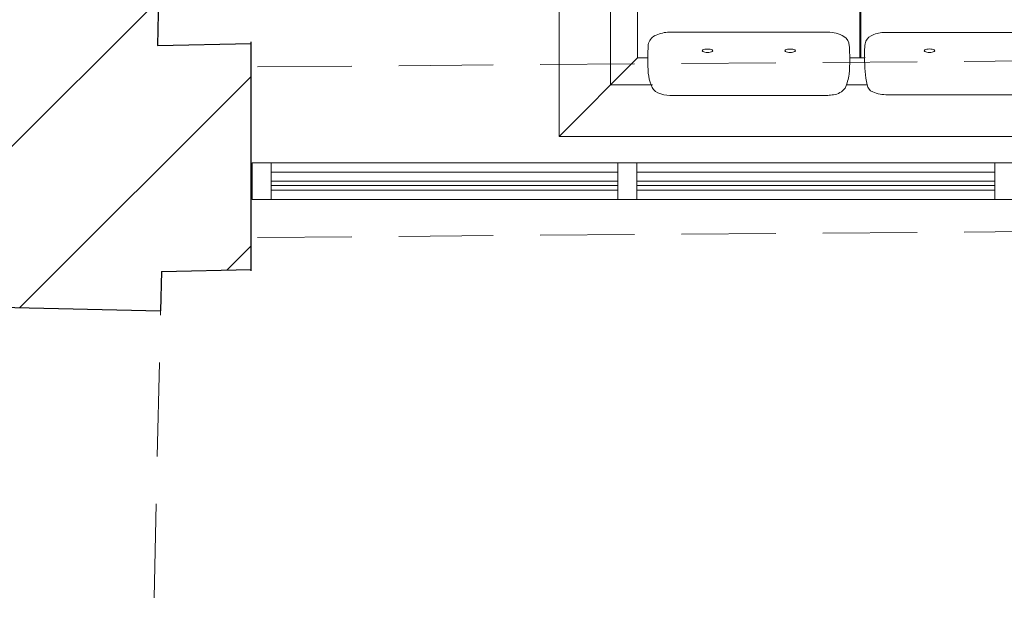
# Model space of a CAD drawing. Header units: millimetres. Extents: x 256092 to 341172, y 103077 to 145077.
# Tile 59 of 139: x 299574 to 302186, y 132270 to 133849. Entities that reach past the tile are written whole.
import ezdxf

# ---------------------------------------------------------------- set-up
doc = ezdxf.new("R2010")
doc.units = ezdxf.units.MM
doc.linetypes.add('DASHED', pattern=[0.75, 0.5, -0.25])
for name, color, linetype, lineweight in [('0_Avatäited_Klaasitud-uks', 124, 'Continuous', 13), ('AVATÄIDE', 95, 'Continuous', 13), ('I-FURN', 62, 'Continuous', 9), ('SEINA VIIRUTUS', 8, 'Continuous', 18), ('TALAD', 7, 'DASHED', 15)]:
    doc.layers.add(name, color=color, linetype=linetype, lineweight=lineweight)
doc.layers.add('SEINAD', color=7, linetype='Continuous')

# ---------------------------------------------------------------- blocks, each defined once
blk = doc.blocks.new('Chair-Soft_Seating-Allermuir-Octo-OCT03 - OCT03-724083-1_ k sisustuse plaan')
at = {"layer": 'I-FURN'}
for p, q in [((-1200.1, 402.9), (-992.2, 194.9)), ((-1200.1, 402.9), (1200.1, 402.9)), ((-1200.1, 402.9), (-1200.1, -379.2)), ((992.2, 194.9), (1200.1, 402.9)), ((1200.1, 402.9), (1200.1, -379.2)), ((-906.2, 294.2), (-487.1, 294.2)), ((-328.3, 292.9), (328.3, 292.9)), ((906.2, 294.2), (487.1, 294.2)), ((-1063.8, 266.5), (-952.5, 266.5)), ((-1063.8, 266.5), (-1063.8, -378.4)), ((-438, 266.5), (-382.7, 266.5)), ((382.7, 266.5), (438, 266.5)), ((1063.8, 266.5), (955.7, 266.5)), ((1063.8, 266.5), (1063.8, -381.2)), ((-992.2, 194.9), (-965, 194.9)), ((-992.2, -379), (-992.2, 194.9)), ((-429, 194.9), (-389.5, 194.9)), ((-402.1, -377.9), (-402.1, 194.9)), ((-400, -378.2), (-400, 194.9)), ((389.5, 194.9), (429, 194.9)), ((400.1, 194.9), (400.1, -378.1)), ((401.5, -379.6), (401.5, 194.9)), ((965, 194.9), (992.2, 194.9)), ((992.2, 194.9), (992.2, -376.6)), ((-912.8, 126.5), (-487.3, 126.5)), ((-339.7, 127.3), (339.7, 127.3)), ((912.8, 126.5), (487.3, 126.5)), ((-1182.1, -397.2), (1182.1, -397.2))]:
    blk.add_line(p, q, dxfattribs=at)
for centre, radius, start, end in [((-925.6, 259), 31.1, 114, 166), ((-906.2, 215.6), 78.6, 90, 114), ((-487.1, 230.6), 63.6, 76.6242, 90), ((-476.4, 249.5), 43.2, 35.8747, 84.7495), ((-328.3, 186.2), 106.6, 90, 112), ((328.3, 186.2), 106.6, 68, 90), ((476.4, 249.5), 43.2, 95.2505, 144.1253), ((487.1, 230.6), 63.6, 90, 103.3758), ((906.2, 215.6), 78.6, 66, 90), ((925.6, 259), 31.1, 14, 66), ((-863.4, 227.1), 100.4, 156.9018, 175.0982), ((-586, 210.6), 158.2, 10.0821, 23.9179), ((-79.2, 201.6), 310.4, 167.9202, 181.2379), ((-359.4, 263.3), 23.5, 112, 172.2075), ((359.4, 263.3), 23.5, 7.7925, 68), ((79.2, 201.6), 310.4, 358.7621, 12.0798), ((586, 210.6), 158.2, 156.0821, 169.9179), ((863.4, 227.1), 100.4, 4.9018, 23.0982), ((-519.2, 197.6), 445.9, 175.0982, 184.9018), ((-1033.2, 198.9), 604.2, 356.2591, 3.7409), ((1033.2, 198.9), 604.2, 176.2591, 183.7409), ((519.2, 197.6), 445.9, 355.0982, 4.9018), ((-235.8, 181.8), 154.2, 175.1231, 189.0093), ((235.8, 181.8), 154.2, 350.9907, 4.8769), ((-930.1, 165.7), 33.9, 190.4848, 241.5152), ((-458.5, 162.5), 28.2, 300, 0), ((-359.2, 162.2), 29.3, 189.0093, 242.8317), ((359.2, 162.2), 29.3, 297.1683, 350.9907), ((458.5, 162.5), 28.2, 180, 240), ((930.1, 165.7), 33.9, 298.4848, 349.5152), ((-897.8, 244.5), 118.9, 245.9286, 262.7409), ((-487.3, 212.4), 85.9, 270, 300), ((-335.7, 208), 80.8, 242.8317, 267.1683), ((335.7, 208), 80.8, 272.8317, 297.1683), ((487.3, 212.4), 85.9, 240, 270), ((897.8, 244.5), 118.9, 277.2591, 294.0714), ((-1182.1, -379.2), 18, 180, 270), ((-1090.1, -369.7), 27.7, 274.4497, 341.5503), ((-971.9, -377), 20.3, 185.634, 276.366), ((-421.4, -377.9), 19.3, 270, 0), ((-381, -378.2), 19, 180, 271.0055), ((380.8, -378.1), 19.2, 274.642, 0), ((422.3, -376.8), 21, 187.7128, 257.7128), ((971.5, -376.6), 20.6, 270, 360), ((1079.9, -381.2), 16.1, 180, 270), ((1182.1, -379.2), 18, 270, 0)]:
    blk.add_arc(centre, radius, start, end, dxfattribs=at)
for centre, major_axis in [((-806.2, 175.9), (14.2, 0)), ((-806.2, 175.9), (-14.2, 0)), ((-587.3, 175.9), (14.2, 0)), ((-587.3, 175.9), (-14.2, 0)), ((-217.4, 175.8), (14.2, 0)), ((-217.4, 175.8), (-14.2, 0)), ((217.4, 175.8), (14.2, 0)), ((217.4, 175.8), (-14.2, 0)), ((587.3, 175.9), (14.2, 0)), ((587.3, 175.9), (-14.2, 0)), ((806.2, 175.9), (14.2, 0)), ((806.2, 175.9), (-14.2, 0))]:
    blk.add_ellipse(centre, major_axis=major_axis, ratio=0.323427, start_param=1.570796, end_param=4.712389, dxfattribs=at)

msp = doc.modelspace()

# ---------------------------------------------------------------- hatches: boundary and pattern name
at = {"layer": 'SEINA VIIRUTUS'}
h = msp.add_hatch(dxfattribs=at)
h.set_pattern_fill('ANSI31', color=256, scale=100)
h.set_pattern_definition([(45, (-1047627.23, 105532.54), (-224.5064, 224.5064), [])])
h.paths.add_polyline_path([(300187.8, 133186.7), (300187.8, 133786.7), (299939.1, 133781.3), (299949.7, 134257.7), (299670.4, 134263.9), (299662.5, 133904.9), (298837.6, 133926.8), (298823.1, 133378.5), (299528.2, 133359.8), (299521.9, 133087.1), (299947.6, 133077.3), (299950, 133181.5)])

# ---------------------------------------------------------------- linework, layer by layer
at = {"layer": '0_Avatäited_Klaasitud-uks'}
for points in [[(300190.8, 133372.5), (305190.7, 133372.5), (305190.7, 133470.2), (300190.8, 133470.2)], [(300240.7, 133372.5), (300190.8, 133372.5), (300190.8, 133470.2), (300240.7, 133470.2)], [(301210.7, 133372.5), (301160.9, 133372.5), (301160.9, 133470.2), (301210.7, 133470.2)], [(302210.8, 133372.5), (302160.9, 133372.5), (302160.9, 133470.2), (302210.8, 133470.2)]]:
    msp.add_lwpolyline(points, close=True, dxfattribs=at)
at = {"layer": 'AVATÄIDE'}
for p, q in [((300240.7, 133421.4), (301160.9, 133421.4)), ((301210.7, 133421.4), (302160.9, 133421.4)), ((300240.7, 133409.9), (301160.9, 133409.9)), ((301210.7, 133409.9), (302160.9, 133409.9))]:
    msp.add_line(p, q, dxfattribs=at)
for points in [[(301160.9, 133445.2), (300240.7, 133445.2)], [(302160.9, 133445.2), (301210.7, 133445.2)], [(300240.7, 133397.5), (301160.9, 133397.5)], [(301210.7, 133397.5), (302160.9, 133397.5)]]:
    msp.add_lwpolyline(points, dxfattribs=at)
at = {"layer": 'SEINAD'}
for p, q in [((299949.7, 134257.7), (299939.1, 133781.3)), ((299939.1, 133781.3), (300187.8, 133786.7)), ((300187.8, 133183.3), (300187.8, 133790.4)), ((299950, 133181.5), (300187.8, 133186.7)), ((299950, 133181.5), (299947.6, 133077.3)), ((299521.9, 133087.1), (299947.6, 133077.3))]:
    msp.add_line(p, q, dxfattribs=at)
at = {"layer": 'TALAD', "ltscale": 500}
for p, q in [((300204.6, 133724.6), (306448, 133771.9)), ((300204.6, 133272), (306210.4, 133317.5)), ((299896.7, 130816.3), (299947.6, 133077.3))]:
    msp.add_line(p, q, dxfattribs=at)

# ---------------------------------------------------------------- block references
at = {"layer": 'I-FURN', "xscale": -1, "rotation": 180}
msp.add_blockref('Chair-Soft_Seating-Allermuir-Octo-OCT03 - OCT03-724083-1_ k sisustuse plaan', (302204.9, 133943), dxfattribs=at)

doc.saveas('drawing.dxf')
